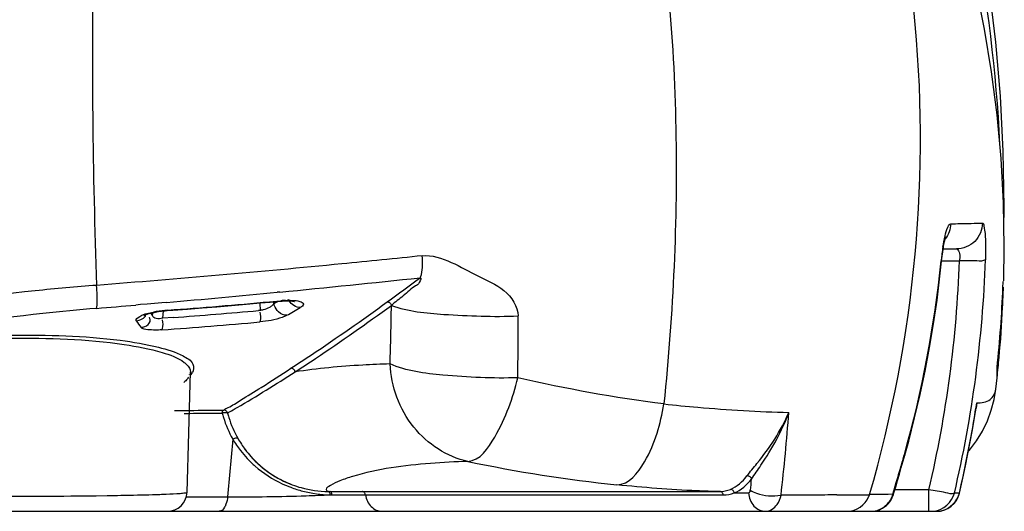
# Model space of a CAD drawing. Header units: millimetres. Extents: x 0 to 297, y 0 to 210.
# Tile 44 of 108: x 159 to 181, y 151 to 163. Entities that reach past the tile are written whole.
import ezdxf

# ---------------------------------------------------------------- set-up
doc = ezdxf.new("R2010")
doc.units = ezdxf.units.MM
doc.header["$LTSCALE"] = 16.335
doc.layers.get('0').update_dxf_attribs({"linetype": 'CONTINUOUS'})
doc.layers.add('08_SURFACES', color=7, linetype='CONTINUOUS')

msp = doc.modelspace()

# ---------------------------------------------------------------- linework, layer by layer
at = {"color": 7, "linetype": 'Continuous'}
for p, q in [((180.043, 157.449), (180.343, 157.449)), ((162.902, 153.266), (162.936, 154.651)), ((181.268, 154.519), (181.268, 154.753)), ((162.916, 154.596), (162.916, 154.597)), ((181.238, 154.259), (181.268, 154.519)), ((180.807, 153.948), (180.791, 153.827)), ((162.578, 153.774), (162.914, 153.776)), ((162.861, 151.915), (162.902, 153.266)), ((114.954, 151.482), (179.892, 151.482)), ((178.399, 151.482), (178.455, 151.485))]:
    msp.add_line(p, q, dxfattribs=at)
at = {"color": 9, "linetype": 'Continuous'}
for p, q in [((180.007, 157.177), (180.412, 157.177)), ((164.971, 156.468), (164.909, 156.462)), ((164.971, 156.468), (164.909, 156.462)), ((161.805, 156.181), (161.694, 156.171)), ((161.805, 156.181), (161.694, 156.172)), ((161.957, 156.194), (161.805, 156.181)), ((162.286, 156.222), (161.957, 156.194)), ((162.395, 156.232), (162.286, 156.222)), ((162.396, 156.232), (162.286, 156.222)), ((164.531, 156.051), (164.524, 156.218)), ((164.738, 156.247), (165.001, 156.271)), ((164.738, 156.247), (164.988, 156.27)), ((164.833, 156.201), (164.831, 156.246)), ((164.867, 156.22), (164.833, 156.201)), ((164.929, 156.255), (164.867, 156.22)), ((162.075, 155.929), (162.08, 155.998)), ((162.312, 155.872), (162.324, 156.039)), ((164.531, 156.051), (164.483, 156.047)), ((164.531, 156.051), (164.483, 156.047)), ((162.544, 155.889), (162.312, 155.872)), ((162.544, 155.888), (162.312, 155.872)), ((162.968, 154.633), (162.983, 154.635)), ((181.238, 154.258), (181.238, 154.259)), ((181.238, 154.258), (181.238, 154.259)), ((162.796, 153.709), (162.913, 153.71)), ((166.066, 151.934), (166.105, 151.933)), ((166.836, 151.932), (174.972, 151.933)), ((178.899, 151.869), (178.93, 151.971)), ((178.93, 151.971), (178.978, 152.134)), ((179.719, 151.973), (178.945, 151.973)), ((179.719, 151.482), (179.719, 151.973)), ((160.536, 151.835), (160.797, 151.838)), ((160.797, 151.838), (161.047, 151.841)), ((162.845, 151.814), (163.783, 151.814)), ((166.914, 151.857), (167.31, 151.857)), ((167.31, 151.857), (170.258, 151.857)), ((170.258, 151.857), (175.045, 151.858)), ((175.295, 151.899), (175.62, 151.899)), ((178.398, 151.861), (178.369, 151.861)), ((178.398, 151.861), (178.369, 151.861)), ((178.561, 151.864), (178.398, 151.861)), ((178.678, 151.865), (178.561, 151.864)), ((178.791, 151.867), (178.678, 151.865)), ((178.899, 151.869), (178.791, 151.867)), ((180.411, 151.894), (180.297, 151.892)), ((178.598, 151.482), (178.598, 151.521))]:
    msp.add_line(p, q, dxfattribs=at)
at = {"color": 7, "linetype": 'Continuous'}
for points in [[(181.421, 156.725), (181.432, 157.488), (181.414, 158.498), (181.359, 159.5), (181.268, 160.494), (181.142, 161.474), (180.982, 162.441), (180.79, 163.394), (180.567, 164.329), (180.315, 165.244), (180.035, 166.141), (179.728, 167.019), (179.396, 167.877), (179.04, 168.716), (178.66, 169.537)], [(180.007, 157.169), (180.008, 157.176), (180.014, 157.23), (180.02, 157.281), (180.026, 157.331), (180.033, 157.379), (180.04, 157.425), (180.047, 157.468), (180.054, 157.509), (180.061, 157.547), (180.068, 157.581), (180.075, 157.613), (180.081, 157.642), (180.087, 157.666), (180.093, 157.687), (180.098, 157.704), (180.102, 157.716), (180.104, 157.723), (180.105, 157.725)], [(179.172, 152.76), (179.26, 153.077), (179.395, 153.606), (179.519, 154.137), (179.632, 154.671), (179.734, 155.207), (179.824, 155.744), (179.903, 156.284), (179.97, 156.825), (180.007, 157.169)], [(162.412, 156.047), (162.537, 156.056), (162.873, 156.081), (163.207, 156.107), (163.54, 156.134), (163.872, 156.161), (164.202, 156.19), (164.53, 156.219), (164.857, 156.248), (164.989, 156.261)], [(164.989, 156.261), (165.019, 156.263), (165.059, 156.266), (165.096, 156.267), (165.13, 156.268), (165.162, 156.268), (165.191, 156.268), (165.217, 156.266), (165.24, 156.265), (165.259, 156.263), (165.275, 156.26), (165.283, 156.259)], [(165.283, 156.259), (165.287, 156.258), (165.295, 156.256), (165.299, 156.255), (165.3, 156.255)], [(161.884, 155.935), (161.881, 155.933), (161.882, 155.934), (161.886, 155.936), (161.893, 155.939), (161.903, 155.944), (161.917, 155.95), (161.933, 155.956), (161.952, 155.963), (161.973, 155.97), (161.997, 155.977), (162.023, 155.984), (162.05, 155.991), (162.079, 155.998)], [(162.079, 155.998), (162.11, 156.005), (162.142, 156.011), (162.176, 156.018), (162.21, 156.023), (162.246, 156.029), (162.283, 156.034), (162.321, 156.039), (162.36, 156.043), (162.399, 156.046), (162.412, 156.047)], [(180.617, 152.847), (180.643, 152.875), (180.801, 153.084), (180.937, 153.307), (181.049, 153.542), (181.137, 153.784), (181.2, 154.028), (181.238, 154.26)], [(163.782, 153.716), (163.778, 153.728), (163.772, 153.74), (163.764, 153.75), (163.755, 153.76), (163.744, 153.768), (163.733, 153.775), (163.72, 153.779), (163.707, 153.782), (163.695, 153.783)], [(180.415, 151.898), (180.43, 151.965), (180.491, 152.238), (180.55, 152.513), (180.606, 152.788), (180.659, 153.063), (180.709, 153.338), (180.756, 153.613), (180.791, 153.827)], [(164.311, 152.729), (164.35, 152.687), (164.466, 152.571), (164.59, 152.463), (164.721, 152.365), (164.857, 152.276), (164.998, 152.197), (165.143, 152.129), (165.252, 152.085)], [(178.914, 151.867), (178.925, 151.905), (178.965, 152.041), (179.006, 152.181), (179.049, 152.326), (179.092, 152.476), (179.136, 152.63), (179.172, 152.76)], [(178.455, 151.485), (178.509, 151.494), (178.563, 151.508), (178.615, 151.527), (178.664, 151.552), (178.711, 151.582), (178.754, 151.617), (178.794, 151.655), (178.829, 151.698), (178.86, 151.744), (178.886, 151.793), (178.907, 151.844), (178.914, 151.867)]]:
    msp.add_lwpolyline(points, dxfattribs=at)
at = {"color": 9, "linetype": 'Continuous'}
for points in [[(164.929, 156.255), (164.901, 156.239), (164.867, 156.22)], [(167.41, 156.243), (167.424, 156.243), (167.438, 156.24), (167.452, 156.234), (167.465, 156.226), (167.477, 156.216), (167.487, 156.204), (167.495, 156.191), (167.501, 156.177), (167.505, 156.162)], [(162.935, 154.617), (162.941, 154.621), (162.954, 154.628), (162.968, 154.633)], [(165.316, 154.651), (165.313, 154.666), (165.308, 154.681), (165.3, 154.694), (165.29, 154.706), (165.278, 154.717), (165.265, 154.725), (165.251, 154.731), (165.236, 154.734), (165.221, 154.734)], [(163.659, 153.716), (163.661, 153.728), (163.663, 153.74), (163.666, 153.75), (163.669, 153.76), (163.674, 153.768), (163.679, 153.774), (163.683, 153.779), (163.689, 153.782), (163.695, 153.783)], [(175.691, 152.216), (175.685, 152.23), (175.677, 152.243), (175.666, 152.255), (175.654, 152.265), (175.641, 152.274), (175.626, 152.28), (175.612, 152.285), (175.597, 152.287), (175.583, 152.286)], [(166.114, 151.859), (166.112, 151.872), (166.11, 151.885), (166.106, 151.897), (166.101, 151.907), (166.095, 151.916), (166.088, 151.924), (166.081, 151.929), (166.074, 151.932), (166.066, 151.934)], [(166.154, 151.858), (166.153, 151.872), (166.15, 151.885), (166.145, 151.897), (166.14, 151.907), (166.134, 151.916), (166.128, 151.924), (166.121, 151.929), (166.113, 151.932), (166.105, 151.933)], [(166.914, 151.857), (166.911, 151.871), (166.906, 151.883), (166.9, 151.895), (166.892, 151.906), (166.883, 151.915), (166.873, 151.922), (166.861, 151.927), (166.85, 151.931), (166.838, 151.932)], [(175.045, 151.858), (175.042, 151.871), (175.037, 151.884), (175.031, 151.896), (175.023, 151.906), (175.014, 151.915), (175.004, 151.923), (174.993, 151.928), (174.981, 151.931), (174.969, 151.933)], [(175.295, 151.899), (175.292, 151.914), (175.286, 151.928), (175.279, 151.941), (175.269, 151.953), (175.258, 151.963), (175.246, 151.971), (175.233, 151.977), (175.22, 151.98), (175.207, 151.98)], [(175.62, 151.899), (175.622, 151.899), (175.625, 151.899), (175.627, 151.9), (175.63, 151.901), (175.632, 151.902), (175.634, 151.903), (175.636, 151.904), (175.638, 151.906), (175.64, 151.908), (175.642, 151.91), (175.644, 151.912), (175.645, 151.914), (175.647, 151.916), (175.648, 151.918), (175.649, 151.92), (175.65, 151.922), (175.651, 151.924), (175.652, 151.926), (175.653, 151.929), (175.654, 151.931), (175.655, 151.933), (175.656, 151.936), (175.657, 151.938), (175.658, 151.941), (175.658, 151.944), (175.659, 151.947), (175.66, 151.95), (175.66, 151.953), (175.661, 151.957), (175.661, 151.96)], [(166.114, 151.858), (166.119, 151.858), (166.123, 151.858), (166.128, 151.859), (166.132, 151.859), (166.137, 151.858), (166.141, 151.858), (166.145, 151.858), (166.15, 151.858), (166.154, 151.858)]]:
    msp.add_lwpolyline(points, dxfattribs=at)
for centre, radius, start, end in [((145.413, 157.993), 35.968, 2.9238, 18.6178), ((308.608, 161.945), 147.899, 179.08523, 182.06344), ((185.58, 156.626), 5.609, 171.9073, 173.4921), ((184.909, 156.72), 4.932, 171.04, 171.8965), ((154.358, 159.763), 25.769, 344.2632, 354.247), ((153.738, 158.078), 26.689, 346.7757, 358.0644), ((185.968, 156.58), 6, 173.4755, 174.2589), ((153.736, 158.136), 27.285, 346.7712, 358.041), ((138.474, 432.939), 277.738, 275.47459, 276.13503), ((126.298, 213.009), 70.089, 305.91373, 306.67076), ((136.176, 456.83), 301.74, 274.98489, 275.46411), ((153.49, 279.334), 123.6, 274.14515, 275.22128), ((165.214, 154.001), 2.28, 94.1458, 95.3547), ((165.204, 154.144), 2.136, 92.9402, 94.1475), ((165.492, 156.459), 0.366, 204.7094, 211.4799), ((134.908, 471.322), 316.287, 274.69646, 274.85819), ((167.915, 160.298), 7.293, 216.2441, 216.8033), ((162.577, 153.667), 2.393, 100.0496, 101.616), ((162.612, 153.478), 2.586, 94.1569, 100.0624), ((153.489, 278.991), 123.435, 274.20682, 275.1102), ((164.462, 156.599), 0.552, 281.6274, 283.7387), ((155.669, 172.754), 19.294, 299.3626, 300.4075), ((68.698, 157.772), 98.82, 358.29554, 359.06624), ((167.841, 160.135), 7.504, 215.1666, 216.5531), ((153.421, 279.044), 123.755, 274.11032, 275.14374), ((-31.107, 156.076), 201.492, 359.55725, 359.95655), ((162.034, 155.263), 1.137, 322.2568, 326.5021), ((161.968, 155.316), 1.222, 317.6121, 320.0189), ((153.068, 158.235), 28.068, 350.7727, 351.2145), ((166.061, 154.34), 2.482, 194.5572, 197.0035), ((166.094, 154.318), 2.389, 194.5974, 197.0447), ((128.992, 157.261), 47.675, 353.4865, 355.7546), ((153, 158.247), 28.137, 346.9522, 350.7706), ((166.061, 154.341), 2.482, 197.0152, 209.3871), ((166.095, 154.319), 2.39, 197.0575, 209.4533), ((166.029, 154.383), 2.476, 210.6111, 217.8765), ((166.084, 154.314), 2.378, 209.4835, 216.9714), ((166.06, 154.407), 2.515, 217.8755, 223.2838), ((166.09, 154.436), 2.557, 223.2914, 228.9272), ((176.04, 184.76), 32.854, 258.0596, 264.0419), ((122.535, 168.741), 58.835, 343.97604, 344.25302), ((111.877, 171.807), 69.925, 343.66001, 343.97214), ((132.044, 157.168), 43.927, 353.1908, 353.5267), ((166.154, 154.529), 2.67, 244.977, 249.517), ((166.161, 154.55), 2.692, 249.5343, 255.5902), ((166.083, 154.291), 2.357, 254.4474, 269.6023), ((159.399, 265.189), 113.359, 270.83294, 270.95263), ((177.315, 232.437), 80.584, 270.22091, 270.56003), ((177.651, 196.309), 44.454, 270.5824, 270.7084), ((177.859, 180.103), 28.247, 270.693, 271.0356), ((177.844, 152.017), 0.547, 337.4705, 343.4011), ((178.398, 151.989), 0.507, 270.0132, 276.3478), ((178.397, 151.996), 0.514, 276.3405, 282.5922), ((179.779, 152.009), 0.527, 270.0141, 276.4449), ((179.891, 152.011), 0.529, 270.0142, 276.4573), ((179.891, 152.018), 0.536, 276.4487, 282.8078)]:
    msp.add_arc(centre, radius, start, end, dxfattribs=at)
at = {"color": 7, "linetype": 'Continuous'}
for centre, radius, start, end in [((154.436, 157.616), 26.985, 353.9093, 357.7867), ((154.596, 157.44), 26.831, 357.6665, 358.1549), ((154.596, 157.44), 26.831, 357.1783, 357.6665), ((154.615, 157.439), 26.812, 354.7364, 357.1785), ((154.635, 157.437), 26.792, 354.2451, 354.736), ((154.64, 157.436), 26.787, 353.7586, 354.2451), ((160, 545.74), 391.974, 270.42607, 270.54011), ((166.085, 154.315), 2.379, 216.9736, 221.8052), ((166.09, 154.315), 2.382, 249.4001, 254.436), ((162.413, 151.93), 0.447, 270, 358.0843), ((179.892, 152.019), 0.537, 270, 346.9714)]:
    msp.add_arc(centre, radius, start, end, dxfattribs=at)
at = {"color": 9, "linetype": 'Continuous'}
for points, knots in [([(173.307, 166.47), (173.742, 164.408), (174.11, 160.199), (173.908, 156.001), (173.697, 153.923)], [0, 0, 0, 0, 0.502075, 1, 1, 1, 1]), ([(178.369, 151.861), (179.403, 155.406), (179.886, 160.484), (179.026, 165.348), (178.725, 166.548)], [0, 0, 0, 0, 0.749008, 1, 1, 1, 1]), ([(180.086, 157.743), (180.103, 157.812), (180.126, 157.898), (180.183, 158.018), (180.215, 158.019)], [0, 0, 0, 0, 0.685928, 1, 1, 1, 1]), ([(180.215, 158.019), (180.286, 158.02), (180.526, 158.026), (180.766, 158.031), (180.936, 158.036)], [0, 0, 0, 0, 0.292975, 1, 1, 1, 1]), ([(180.936, 158.036), (180.934, 157.886), (180.806, 157.574), (180.493, 157.449), (180.343, 157.449)], [0, 0, 0, 0, 0.501007, 1, 1, 1, 1]), ([(180.936, 158.036), (180.959, 158.037), (180.979, 157.919), (181.001, 157.778), (181.01, 157.504), (181.009, 157.311), (181.005, 157.203)], [0, 0, 0, 0, 0.083217, 0.296774, 0.616824, 1, 1, 1, 1]), ([(168.205, 157.292), (168.429, 157.315), (168.883, 157.16), (169.461, 156.819), (170.088, 156.572), (170.384, 156.144), (170.384, 155.923)], [0, 0, 0, 0, 0.250471, 0.503038, 0.754007, 1, 1, 1, 1]), ([(180.343, 157.449), (180.355, 157.449), (180.439, 157.377), (180.42, 157.261), (180.412, 157.177)], [0, 0, 0, 0, 0.128838, 1, 1, 1, 1]), ([(168.205, 157.292), (167.595, 157.228), (165.131, 156.979), (162.663, 156.765), (160.805, 156.62)], [0, 0, 0, 0, 0.247603, 1, 1, 1, 1]), ([(168.156, 156.791), (168.171, 156.813), (168.223, 156.977), (168.216, 157.149), (168.205, 157.292)], [0, 0, 0, 0, 0.155791, 1, 1, 1, 1]), ([(179.998, 157.18), (180, 157.178), (180.005, 157.176), (180.007, 157.171), (180.007, 157.169)], [0, 0, 0, 0, 0.624629, 1, 1, 1, 1]), ([(181.005, 157.203), (180.954, 157.162), (180.73, 157.192), (180.545, 157.172), (180.412, 157.177)], [0, 0, 0, 0, 0.328906, 1, 1, 1, 1]), ([(168.156, 156.791), (168.19, 156.804), (168.137, 156.649), (167.992, 156.585), (167.779, 156.369), (167.589, 156.242), (167.505, 156.162)], [0, 0, 0, 0, 0.11679, 0.240591, 0.624965, 1, 1, 1, 1]), ([(160.805, 156.62), (160.34, 156.585), (158.553, 156.424), (156.773, 156.178), (155.465, 155.949)], [0, 0, 0, 0, 0.259606, 1, 1, 1, 1]), ([(160.805, 156.097), (160.811, 156.121), (160.826, 156.296), (160.816, 156.47), (160.805, 156.62)], [0, 0, 0, 0, 0.140311, 1, 1, 1, 1]), ([(164.833, 156.201), (164.821, 156.185), (164.789, 156.153), (164.753, 156.128), (164.732, 156.116)], [0, 0, 0, 0, 0.459998, 1, 1, 1, 1]), ([(164.843, 156.166), (164.841, 156.171), (164.837, 156.183), (164.835, 156.195), (164.833, 156.201)], [0, 0, 0, 0, 0.502775, 1, 1, 1, 1]), ([(165.001, 156.271), (165, 156.268), (164.997, 156.264), (164.991, 156.261), (164.989, 156.261)], [0, 0, 0, 0, 0.571408, 1, 1, 1, 1]), ([(165.221, 154.734), (165.377, 154.835), (166.117, 155.323), (166.842, 155.832), (167.41, 156.243)], [0, 0, 0, 0, 0.209799, 1, 1, 1, 1]), ([(165.426, 156.255), (165.457, 156.245), (165.548, 156.196), (165.465, 156.132), (165.435, 156.114)], [0, 0, 0, 0, 0.483271, 1, 1, 1, 1]), ([(160.805, 156.097), (160.397, 156.064), (158.821, 155.911), (157.253, 155.681), (156.099, 155.467)], [0, 0, 0, 0, 0.258155, 1, 1, 1, 1]), ([(161.707, 155.813), (161.682, 155.848), (161.876, 155.984), (161.99, 155.99), (162.095, 156.012)], [0, 0, 0, 0, 0.284782, 1, 1, 1, 1]), ([(162.424, 156.057), (162.423, 156.054), (162.419, 156.05), (162.414, 156.048), (162.412, 156.048)], [0, 0, 0, 0, 0.571169, 1, 1, 1, 1]), ([(164.516, 155.788), (164.522, 155.797), (164.546, 155.869), (164.537, 155.949), (164.525, 156.013)], [0, 0, 0, 0, 0.129941, 1, 1, 1, 1]), ([(164.573, 156.058), (164.566, 156.056), (164.552, 156.054), (164.538, 156.052), (164.531, 156.051)], [0, 0, 0, 0, 0.502903, 1, 1, 1, 1]), ([(165.316, 154.651), (165.472, 154.752), (166.212, 155.24), (166.938, 155.751), (167.505, 156.162)], [0, 0, 0, 0, 0.209856, 1, 1, 1, 1]), ([(167.505, 156.162), (167.885, 156.026), (168.862, 155.936), (169.822, 155.903), (170.384, 155.923)], [0, 0, 0, 0, 0.417729, 1, 1, 1, 1]), ([(161.813, 155.666), (161.871, 155.674), (161.988, 155.691), (162.039, 155.827), (162.017, 155.872)], [0, 0, 0, 0, 0.538199, 1, 1, 1, 1]), ([(162.017, 155.872), (162.016, 155.875), (162.013, 155.88), (162.01, 155.885), (162.008, 155.888)], [0, 0, 0, 0, 0.488646, 1, 1, 1, 1]), ([(162.16, 155.867), (162.139, 155.871), (162.104, 155.884), (162.079, 155.914), (162.075, 155.929)], [0, 0, 0, 0, 0.571022, 1, 1, 1, 1]), ([(162.292, 155.608), (162.297, 155.616), (162.324, 155.689), (162.316, 155.769), (162.304, 155.834)], [0, 0, 0, 0, 0.129647, 1, 1, 1, 1]), ([(165.13, 155.939), (165.095, 155.919), (164.899, 155.839), (164.688, 155.804), (164.516, 155.788)], [0, 0, 0, 0, 0.186941, 1, 1, 1, 1]), ([(162.292, 155.608), (162.185, 155.6), (162.035, 155.604), (161.847, 155.621), (161.813, 155.666)], [0, 0, 0, 0, 0.655566, 1, 1, 1, 1]), ([(158.838, 155.418), (159.705, 155.427), (160.875, 155.395), (162.189, 155.142), (162.65, 154.979), (162.797, 154.868)], [0, 0, 0, 0, 0.645332, 0.86313, 1, 1, 1, 1]), ([(158.858, 155.489), (159.688, 155.498), (160.817, 155.468), (162.119, 155.252), (162.595, 155.108), (162.77, 155.015)], [0, 0, 0, 0, 0.627737, 0.850096, 1, 1, 1, 1]), ([(162.77, 155.015), (162.856, 154.969), (163.02, 154.886), (163.018, 154.689), (162.983, 154.635)], [0, 0, 0, 0, 0.601795, 1, 1, 1, 1]), ([(162.797, 154.868), (162.819, 154.852), (162.885, 154.797), (162.937, 154.712), (162.936, 154.651)], [0, 0, 0, 0, 0.310836, 1, 1, 1, 1]), ([(163.695, 153.783), (163.721, 153.81), (163.863, 153.869), (164.138, 154.051), (164.621, 154.34), (164.997, 154.589), (165.221, 154.734)], [0, 0, 0, 0, 0.0645, 0.24729, 0.555616, 1, 1, 1, 1]), ([(163.826, 153.743), (163.883, 153.776), (164.39, 154.061), (164.879, 154.376), (165.316, 154.651)], [0, 0, 0, 0, 0.112415, 1, 1, 1, 1]), ([(167.474, 154.833), (167.267, 154.827), (166.545, 154.797), (165.824, 154.73), (165.316, 154.651)], [0, 0, 0, 0, 0.28774, 1, 1, 1, 1]), ([(170.378, 154.519), (169.811, 154.5), (168.841, 154.547), (167.849, 154.667), (167.474, 154.833)], [0, 0, 0, 0, 0.581049, 1, 1, 1, 1]), ([(169.243, 152.617), (168.768, 152.72), (167.856, 153.312), (167.501, 154.322), (167.474, 154.833)], [0, 0, 0, 0, 0.486936, 1, 1, 1, 1]), ([(162.871, 154.492), (162.858, 154.478), (162.832, 154.451), (162.804, 154.424), (162.79, 154.411)], [0, 0, 0, 0, 0.495812, 1, 1, 1, 1]), ([(169.243, 152.617), (169.518, 152.636), (170.034, 153.389), (170.261, 154.052), (170.378, 154.519)], [0, 0, 0, 0, 0.363647, 1, 1, 1, 1]), ([(180.807, 153.948), (180.911, 153.947), (181.126, 153.972), (181.227, 154.17), (181.238, 154.258)], [0, 0, 0, 0, 0.541062, 1, 1, 1, 1]), ([(163.659, 153.716), (163.68, 153.725), (163.719, 153.729), (163.765, 153.732), (163.779, 153.721)], [0, 0, 0, 0, 0.57203, 1, 1, 1, 1]), ([(163.779, 153.721), (163.78, 153.72), (163.781, 153.719), (163.782, 153.717), (163.782, 153.716)], [0, 0, 0, 0, 0.528601, 1, 1, 1, 1]), ([(163.782, 153.716), (163.786, 153.72), (163.801, 153.728), (163.816, 153.737), (163.826, 153.743)], [0, 0, 0, 0, 0.312681, 1, 1, 1, 1]), ([(172.63, 152.084), (172.901, 152.09), (173.451, 152.794), (173.615, 153.467), (173.697, 153.923)], [0, 0, 0, 0, 0.369705, 1, 1, 1, 1]), ([(173.697, 153.923), (173.954, 153.896), (174.899, 153.805), (175.846, 153.745), (176.536, 153.732)], [0, 0, 0, 0, 0.272975, 1, 1, 1, 1]), ([(175.583, 152.286), (175.657, 152.383), (176.032, 152.821), (176.358, 153.311), (176.536, 153.732)], [0, 0, 0, 0, 0.210221, 1, 1, 1, 1]), ([(175.691, 152.216), (175.758, 152.322), (176.092, 152.794), (176.381, 153.305), (176.536, 153.732)], [0, 0, 0, 0, 0.21609, 1, 1, 1, 1]), ([(163.898, 153.123), (163.918, 153.137), (163.952, 153.149), (164.006, 153.158), (164.014, 153.144)], [0, 0, 0, 0, 0.602816, 1, 1, 1, 1]), ([(169.243, 152.617), (168.959, 152.608), (168.08, 152.561), (167.196, 152.448), (166.624, 152.275)], [0, 0, 0, 0, 0.322026, 1, 1, 1, 1]), ([(179.162, 152.774), (179.165, 152.771), (179.17, 152.768), (179.173, 152.762), (179.172, 152.76)], [0, 0, 0, 0, 0.645203, 1, 1, 1, 1]), ([(166.118, 152.069), (166.081, 152.045), (165.984, 152.005), (166.046, 151.937), (166.066, 151.934)], [0, 0, 0, 0, 0.680062, 1, 1, 1, 1]), ([(166.105, 151.933), (166.177, 151.933), (166.421, 151.932), (166.665, 151.932), (166.838, 151.932)], [0, 0, 0, 0, 0.294192, 1, 1, 1, 1]), ([(174.969, 151.933), (174.793, 151.935), (174.012, 151.959), (173.232, 152.022), (172.63, 152.084)], [0, 0, 0, 0, 0.225152, 1, 1, 1, 1]), ([(175.661, 151.96), (175.703, 151.932), (175.925, 151.842), (176.176, 151.813), (176.359, 151.853)], [0, 0, 0, 0, 0.211073, 1, 1, 1, 1]), ([(180.297, 151.892), (180.236, 151.869), (180.033, 151.928), (179.846, 151.946), (179.719, 151.973)], [0, 0, 0, 0, 0.332945, 1, 1, 1, 1]), ([(158.798, 151.823), (158.952, 151.823), (159.532, 151.826), (160.111, 151.83), (160.536, 151.835)], [0, 0, 0, 0, 0.266259, 1, 1, 1, 1]), ([(161.284, 151.845), (161.376, 151.846), (161.697, 151.852), (162.017, 151.86), (162.245, 151.867)], [0, 0, 0, 0, 0.2893, 1, 1, 1, 1]), ([(162.245, 151.867), (162.293, 151.869), (162.447, 151.875), (162.601, 151.882), (162.707, 151.89)], [0, 0, 0, 0, 0.310705, 1, 1, 1, 1]), ([(162.707, 151.89), (162.745, 151.893), (162.781, 151.905), (162.86, 151.901), (162.861, 151.915)], [0, 0, 0, 0, 0.739455, 1, 1, 1, 1]), ([(163.783, 151.814), (164.379, 151.81), (165.156, 151.818), (165.933, 151.85), (166.114, 151.858)], [0, 0, 0, 0, 0.766008, 1, 1, 1, 1]), ([(166.154, 151.858), (166.229, 151.858), (166.482, 151.857), (166.735, 151.857), (166.914, 151.857)], [0, 0, 0, 0, 0.294225, 1, 1, 1, 1]), ([(177.625, 151.854), (177.534, 151.854), (177.112, 151.852), (176.69, 151.853), (176.359, 151.853)], [0, 0, 0, 0, 0.21647, 1, 1, 1, 1]), ([(178.914, 151.867), (178.914, 151.866), (178.907, 151.868), (178.903, 151.868), (178.899, 151.869)], [0, 0, 0, 0, 0.26135, 1, 1, 1, 1]), ([(180.415, 151.898), (180.415, 151.898), (180.414, 151.896), (180.412, 151.895), (180.411, 151.894)], [0, 0, 0, 0, 0.419457, 1, 1, 1, 1]), ([(163.744, 151.642), (163.736, 151.619), (163.708, 151.553), (163.645, 151.482), (163.594, 151.482)], [0, 0, 0, 0, 0.329245, 1, 1, 1, 1])]:
    msp.add_open_spline(points, degree=3, knots=knots, dxfattribs=at)
for points in [[(180.215, 158.019), (180.21, 157.898), (180.165, 157.774), (180.091, 157.678)], [(180.037, 157.488), (180.051, 157.574), (180.066, 157.659), (180.086, 157.743)], [(165.094, 156.278), (165.145, 156.28), (165.195, 156.281), (165.245, 156.279)], [(165.435, 156.114), (165.336, 156.113), (165.232, 156.184), (165.181, 156.268)], [(165.245, 156.279), (165.306, 156.277), (165.368, 156.272), (165.426, 156.255)], [(164.732, 156.116), (164.689, 156.092), (164.641, 156.074), (164.593, 156.062)], [(164.942, 156.014), (164.897, 156.054), (164.862, 156.108), (164.843, 156.166)], [(165.13, 155.939), (165.062, 155.938), (164.993, 155.969), (164.942, 156.014)], [(161.707, 155.813), (161.792, 155.825), (161.912, 155.867), (161.924, 155.952)], [(162.312, 155.872), (162.262, 155.862), (162.209, 155.856), (162.16, 155.867)], [(173.697, 153.923), (172.582, 154.062), (171.473, 154.266), (170.378, 154.519)], [(162.913, 153.71), (163.161, 153.712), (163.41, 153.714), (163.659, 153.716)], [(163.898, 153.123), (163.86, 152.686), (163.822, 152.25), (163.783, 151.814)], [(164.41, 152.509), (164.594, 152.348), (164.804, 152.213), (165.025, 152.109)], [(166.336, 152.175), (166.261, 152.145), (166.187, 152.112), (166.118, 152.069)], [(166.624, 152.275), (166.527, 152.246), (166.43, 152.214), (166.336, 152.175)], [(175.207, 151.98), (175.356, 152.042), (175.484, 152.158), (175.583, 152.286)], [(175.295, 151.899), (175.452, 151.962), (175.587, 152.083), (175.691, 152.216)], [(165.491, 151.942), (165.694, 151.89), (165.905, 151.861), (166.114, 151.858)], [(174.969, 151.933), (175.05, 151.933), (175.132, 151.95), (175.207, 151.98)], [(163.783, 151.814), (163.777, 151.756), (163.765, 151.697), (163.744, 151.642)], [(166.914, 151.857), (166.928, 151.758), (166.974, 151.658), (167.046, 151.589)], [(175.045, 151.858), (175.13, 151.858), (175.215, 151.872), (175.295, 151.899)], [(175.62, 151.899), (175.627, 151.792), (175.67, 151.681), (175.743, 151.603)], [(176.268, 151.636), (176.313, 151.7), (176.342, 151.776), (176.359, 151.853)], [(177.874, 151.482), (178.066, 151.482), (178.276, 151.63), (178.35, 151.808)], [(178.754, 151.627), (178.822, 151.692), (178.874, 151.778), (178.899, 151.869)], [(179.838, 151.486), (180.041, 151.509), (180.249, 151.694), (180.297, 151.892)], [(180.009, 151.496), (180.193, 151.537), (180.367, 151.711), (180.411, 151.894)], [(167.046, 151.589), (167.111, 151.525), (167.206, 151.482), (167.297, 151.482)], [(175.743, 151.603), (175.808, 151.532), (175.91, 151.482), (176.007, 151.482)], [(176.007, 151.482), (176.108, 151.482), (176.21, 151.553), (176.268, 151.636)], [(178.509, 151.495), (178.599, 151.515), (178.687, 151.562), (178.754, 151.627)]]:
    msp.add_open_spline(points, degree=3, dxfattribs=at)
at = {"color": 7, "linetype": 'Continuous'}
msp.add_open_spline([(181.4, 156.574), (181.402, 156.609), (181.403, 156.628), (181.406, 156.723), (181.407, 156.702), (181.407, 156.698)], degree=3, knots=[0, 0, 0, 0, 0.721499, 0.920444, 1, 1, 1, 1], dxfattribs=at)
msp.add_open_spline([(164.311, 152.729), (164.564, 152.446), (164.896, 152.219), (165.252, 152.085)], degree=3, dxfattribs=at)
at = {"layer": '08_SURFACES', "color": 7, "linetype": 'Continuous'}
msp.add_lwpolyline([(181.425, 157.909), (181.433, 158.399), (181.409, 159.668), (181.344, 160.919), (181.238, 162.15), (181.096, 163.344), (180.924, 164.488), (180.724, 165.594), (180.494, 166.688), (180.232, 167.778), (179.943, 168.852), (179.85, 169.178)], dxfattribs=at)

doc.saveas('drawing.dxf')
